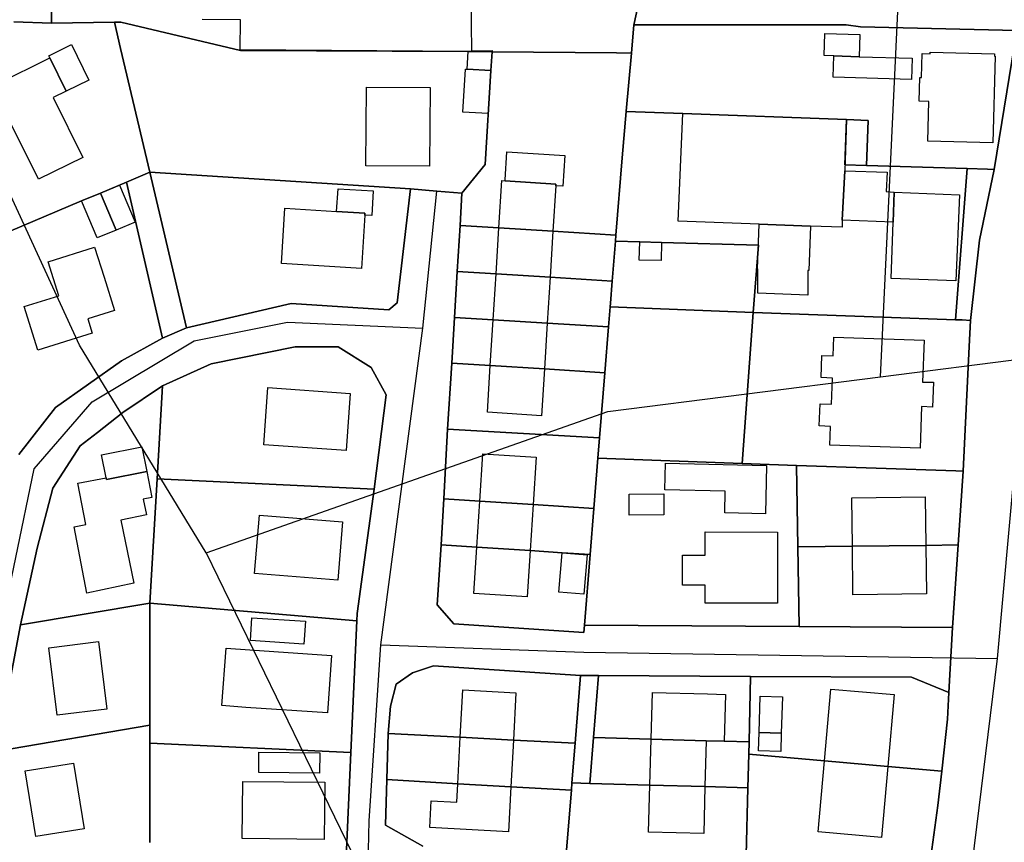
# Model space of a CAD drawing. Extents: x 577960 to 582939, y 6017202 to 6023066.
# Tile 114 of 217: x 579421 to 579558, y 6021625 to 6021740. Entities that reach past the tile are written whole.
import ezdxf

# ---------------------------------------------------------------- set-up
doc = ezdxf.new("R2010")
doc.units = 0
doc.header["$MEASUREMENT"] = 0
doc.linetypes.add('D', pattern=[0])
for name, color, linetype in [('LI__FLUR', 7, 'D'), ('LI__GEB', 7, 'Continuous'), ('LI__STRASSE', 7, 'Continuous')]:
    doc.layers.add(name, color=color, linetype=linetype)

msp = doc.modelspace()

# ---------------------------------------------------------------- linework, layer by layer
at = {"layer": 'LI__FLUR', "color": 8, "linetype": 'D', "true_color": 0x808080}
for p, q in [((579505.997, 6021739.027), (579509.669, 6021756.142)), ((579509.669, 6021756.142), (579505.997, 6021739.027)), ((579425.182, 6021750.298), (579424.922, 6021739.102)), ((579424.922, 6021739.102), (579425.182, 6021750.298)), ((579424.922, 6021739.102), (579419.704, 6021739.252)), ((579419.704, 6021739.252), (579424.922, 6021739.102)), ((579424.922, 6021739.102), (579433.699, 6021739.232)), ((579433.699, 6021739.232), (579424.922, 6021739.102)), ((579434.558, 6021735.573), (579433.699, 6021739.232)), ((579433.699, 6021739.232), (579434.578, 6021739.232)), ((579433.699, 6021739.232), (579434.558, 6021735.573)), ((579434.578, 6021739.232), (579433.699, 6021739.232)), ((579434.578, 6021739.232), (579451.243, 6021735.302)), ((579451.243, 6021735.302), (579434.578, 6021739.232)), ((579505.981, 6021738.873), (579505.625, 6021734.907)), ((579505.625, 6021734.907), (579505.981, 6021738.873)), ((579505.981, 6021738.873), (579505.997, 6021739.027)), ((579505.997, 6021739.027), (579505.981, 6021738.873)), ((579535.495, 6021738.862), (579505.981, 6021738.873)), ((579505.981, 6021738.873), (579535.495, 6021738.862)), ((579537.497, 6021738.565), (579535.495, 6021738.862)), ((579535.495, 6021738.862), (579537.497, 6021738.565)), ((579559.244, 6021738.063), (579537.497, 6021738.565)), ((579537.497, 6021738.565), (579559.244, 6021738.063)), ((579556.117, 6021718.744), (579559.244, 6021738.063)), ((579559.244, 6021738.063), (579556.117, 6021718.744)), ((579438.626, 6021718.36), (579434.558, 6021735.573)), ((579434.558, 6021735.573), (579438.626, 6021718.36)), ((579451.243, 6021735.302), (579482.924, 6021735.133)), ((579482.924, 6021735.133), (579451.243, 6021735.302)), ((579482.924, 6021735.133), (579483.375, 6021735.134)), ((579483.375, 6021735.134), (579482.924, 6021735.133)), ((579483.375, 6021735.134), (579486.233, 6021735.084)), ((579486.233, 6021735.084), (579483.375, 6021735.134)), ((579486.233, 6021735.084), (579486.074, 6021732.524)), ((579486.074, 6021732.524), (579486.233, 6021735.084)), ((579503.573, 6021734.976), (579486.233, 6021735.084)), ((579486.233, 6021735.084), (579503.573, 6021734.976)), ((579505.625, 6021734.907), (579503.573, 6021734.976)), ((579503.573, 6021734.976), (579505.625, 6021734.907)), ((579505.625, 6021734.907), (579504.894, 6021726.86)), ((579504.894, 6021726.86), (579505.625, 6021734.907)), ((579486.074, 6021732.524), (579485.298, 6021719.428)), ((579485.298, 6021719.428), (579486.074, 6021732.524)), ((579504.889, 6021726.8), (579504.341, 6021720.377)), ((579504.341, 6021720.377), (579504.889, 6021726.8)), ((579504.894, 6021726.86), (579504.889, 6021726.8)), ((579504.889, 6021726.8), (579504.894, 6021726.86)), ((579504.889, 6021726.8), (579512.765, 6021726.512)), ((579512.765, 6021726.512), (579504.889, 6021726.8)), ((579512.765, 6021726.512), (579535.558, 6021725.679)), ((579535.558, 6021725.679), (579512.765, 6021726.512)), ((579535.339, 6021719.37), (579535.558, 6021725.679)), ((579535.558, 6021725.679), (579535.339, 6021719.37)), ((579535.558, 6021725.679), (579538.554, 6021725.57)), ((579538.554, 6021725.57), (579535.558, 6021725.679)), ((579538.554, 6021725.57), (579538.322, 6021719.282)), ((579538.322, 6021719.282), (579538.554, 6021725.57)), ((579504.341, 6021720.377), (579503.481, 6021709.611)), ((579503.481, 6021709.611), (579504.341, 6021720.377)), ((579485.298, 6021719.428), (579482.049, 6021715.46)), ((579482.049, 6021715.46), (579485.298, 6021719.428)), ((579538.322, 6021719.282), (579535.339, 6021719.37)), ((579535.339, 6021719.37), (579538.322, 6021719.282)), ((579538.322, 6021719.282), (579552.37, 6021718.869)), ((579552.37, 6021718.869), (579538.322, 6021719.282)), ((579436.99, 6021717.668), (579435.387, 6021716.991)), ((579435.387, 6021716.991), (579436.99, 6021717.668)), ((579438.626, 6021718.36), (579436.99, 6021717.668)), ((579436.99, 6021717.668), (579438.626, 6021718.36)), ((579443.724, 6021696.688), (579438.626, 6021718.36)), ((579438.626, 6021718.36), (579474.872, 6021716.02)), ((579474.872, 6021716.02), (579438.626, 6021718.36)), ((579438.626, 6021718.36), (579443.724, 6021696.688)), ((579552.37, 6021718.869), (579550.722, 6021697.794)), ((579550.722, 6021697.794), (579552.37, 6021718.869)), ((579552.37, 6021718.869), (579555.166, 6021718.787)), ((579555.166, 6021718.787), (579552.37, 6021718.869)), ((579556.117, 6021718.744), (579554.081, 6021708.91)), ((579554.081, 6021708.91), (579556.117, 6021718.744)), ((579555.166, 6021718.787), (579556.117, 6021718.744)), ((579556.117, 6021718.744), (579555.166, 6021718.787)), ((579431.759, 6021715.461), (579435.387, 6021716.991)), ((579435.387, 6021716.991), (579431.759, 6021715.461)), ((579435.387, 6021716.991), (579440.405, 6021695.279)), ((579440.405, 6021695.279), (579435.387, 6021716.991)), ((579429.13, 6021714.352), (579431.759, 6021715.461)), ((579431.759, 6021715.461), (579429.13, 6021714.352)), ((579474.872, 6021716.02), (579473.032, 6021700.166)), ((579473.032, 6021700.166), (579474.872, 6021716.02)), ((579478.558, 6021715.732), (579474.872, 6021716.02)), ((579474.872, 6021716.02), (579478.558, 6021715.732)), ((579482.049, 6021715.46), (579478.558, 6021715.732)), ((579478.558, 6021715.732), (579482.049, 6021715.46)), ((579481.779, 6021710.951), (579482.049, 6021715.46)), ((579482.049, 6021715.46), (579481.779, 6021710.951)), ((579411.667, 6021706.995), (579429.13, 6021714.352)), ((579429.13, 6021714.352), (579411.667, 6021706.995)), ((579481.399, 6021704.564), (579481.779, 6021710.951)), ((579481.779, 6021710.951), (579481.399, 6021704.564)), ((579481.779, 6021710.951), (579487.197, 6021710.621)), ((579487.197, 6021710.621), (579481.779, 6021710.951)), ((579487.197, 6021710.621), (579494.714, 6021710.151)), ((579494.714, 6021710.151), (579487.197, 6021710.621)), ((579494.714, 6021710.151), (579503.481, 6021709.611)), ((579503.481, 6021709.611), (579494.714, 6021710.151)), ((579503.481, 6021709.611), (579503.411, 6021708.782)), ((579503.411, 6021708.782), (579503.481, 6021709.611)), ((579503.411, 6021708.782), (579502.961, 6021703.214)), ((579502.961, 6021703.214), (579503.411, 6021708.782)), ((579503.411, 6021708.782), (579506.779, 6021708.682)), ((579506.779, 6021708.682), (579503.411, 6021708.782)), ((579506.779, 6021708.682), (579509.828, 6021708.591)), ((579509.828, 6021708.591), (579506.779, 6021708.682)), ((579509.828, 6021708.591), (579523.293, 6021708.201)), ((579523.293, 6021708.201), (579509.828, 6021708.591)), ((579523.293, 6021708.201), (579522.563, 6021698.855)), ((579522.563, 6021698.855), (579523.293, 6021708.201)), ((579554.081, 6021708.91), (579552.791, 6021697.714)), ((579552.791, 6021697.714), (579554.081, 6021708.91)), ((579481.019, 6021698.147), (579481.399, 6021704.564)), ((579481.399, 6021704.564), (579481.019, 6021698.147)), ((579486.797, 6021704.224), (579481.399, 6021704.564)), ((579481.399, 6021704.564), (579486.797, 6021704.224)), ((579494.314, 6021703.754), (579486.797, 6021704.224)), ((579486.797, 6021704.224), (579494.314, 6021703.754)), ((579502.961, 6021703.214), (579494.314, 6021703.754)), ((579494.314, 6021703.754), (579502.961, 6021703.214)), ((579502.711, 6021700.135), (579502.961, 6021703.214)), ((579502.961, 6021703.214), (579502.711, 6021700.135)), ((579458.308, 6021700.087), (579443.724, 6021696.688)), ((579443.724, 6021696.688), (579458.308, 6021700.087)), ((579471.893, 6021699.217), (579458.308, 6021700.087)), ((579458.308, 6021700.087), (579471.893, 6021699.217)), ((579473.032, 6021700.166), (579471.893, 6021699.217)), ((579471.893, 6021699.217), (579473.032, 6021700.166)), ((579502.671, 6021699.605), (579502.711, 6021700.135)), ((579502.711, 6021700.135), (579502.671, 6021699.605)), ((579502.451, 6021696.826), (579502.671, 6021699.605)), ((579502.671, 6021699.605), (579502.451, 6021696.826)), ((579522.563, 6021698.855), (579502.671, 6021699.605)), ((579502.671, 6021699.605), (579522.563, 6021698.855)), ((579522.563, 6021698.855), (579521.023, 6021677.853)), ((579521.023, 6021677.853), (579522.563, 6021698.855)), ((579540.546, 6021698.175), (579522.563, 6021698.855)), ((579522.563, 6021698.855), (579540.546, 6021698.175)), ((579480.639, 6021691.779), (579481.019, 6021698.147)), ((579481.019, 6021698.147), (579480.639, 6021691.779)), ((579481.019, 6021698.147), (579486.387, 6021697.817)), ((579486.387, 6021697.817), (579481.019, 6021698.147)), ((579486.387, 6021697.817), (579493.904, 6021697.357)), ((579493.904, 6021697.357), (579486.387, 6021697.817)), ((579493.904, 6021697.357), (579502.451, 6021696.826)), ((579502.451, 6021696.826), (579493.904, 6021697.357)), ((579550.722, 6021697.794), (579540.546, 6021698.175)), ((579540.546, 6021698.175), (579550.722, 6021697.794)), ((579551.652, 6021697.824), (579550.722, 6021697.794)), ((579550.722, 6021697.794), (579551.652, 6021697.824)), ((579552.791, 6021697.714), (579551.652, 6021697.824)), ((579551.652, 6021697.824), (579552.791, 6021697.714)), ((579552.621, 6021694.116), (579552.791, 6021697.714)), ((579552.791, 6021697.714), (579552.621, 6021694.116)), ((579443.724, 6021696.688), (579440.405, 6021695.279)), ((579440.405, 6021695.279), (579443.724, 6021696.688)), ((579502.451, 6021696.826), (579501.931, 6021690.459)), ((579501.931, 6021690.459), (579502.451, 6021696.826)), ((579440.405, 6021695.279), (579434.667, 6021692.121)), ((579434.667, 6021692.121), (579440.405, 6021695.279)), ((579447.142, 6021691.68), (579458.858, 6021694.059)), ((579458.858, 6021694.059), (579447.142, 6021691.68)), ((579458.858, 6021694.059), (579464.846, 6021694.079)), ((579464.846, 6021694.079), (579458.858, 6021694.059)), ((579464.846, 6021694.079), (579469.404, 6021691.2)), ((579469.404, 6021691.2), (579464.846, 6021694.079)), ((579551.781, 6021676.753), (579552.621, 6021694.116)), ((579552.621, 6021694.116), (579551.781, 6021676.753)), ((579434.667, 6021692.121), (579425.501, 6021685.603)), ((579425.501, 6021685.603), (579434.667, 6021692.121)), ((579440.385, 6021688.622), (579447.142, 6021691.68)), ((579447.142, 6021691.68), (579440.385, 6021688.622)), ((579480.051, 6021682.613), (579480.639, 6021691.779)), ((579480.639, 6021691.779), (579480.051, 6021682.613)), ((579485.997, 6021691.449), (579480.639, 6021691.779)), ((579480.639, 6021691.779), (579485.997, 6021691.449)), ((579469.404, 6021691.2), (579471.513, 6021687.391)), ((579471.513, 6021687.391), (579469.404, 6021691.2)), ((579493.514, 6021690.979), (579485.997, 6021691.449)), ((579485.997, 6021691.449), (579493.514, 6021690.979)), ((579501.931, 6021690.459), (579493.514, 6021690.979)), ((579493.514, 6021690.979), (579501.931, 6021690.459)), ((579501.931, 6021690.459), (579501.201, 6021681.413)), ((579501.201, 6021681.413), (579501.931, 6021690.459)), ((579434.847, 6021684.903), (579440.385, 6021688.622)), ((579440.385, 6021688.622), (579434.847, 6021684.903)), ((579440.385, 6021688.622), (579439.625, 6021675.707)), ((579439.625, 6021675.707), (579440.385, 6021688.622)), ((579471.513, 6021687.391), (579469.813, 6021674.237)), ((579469.813, 6021674.237), (579471.513, 6021687.391)), ((579425.501, 6021685.603), (579420.393, 6021679.076)), ((579420.393, 6021679.076), (579425.501, 6021685.603)), ((579431.318, 6021682.135), (579434.847, 6021684.903)), ((579434.847, 6021684.903), (579431.318, 6021682.135)), ((579428.939, 6021680.266), (579431.318, 6021682.135)), ((579431.318, 6021682.135), (579428.939, 6021680.266)), ((579479.519, 6021672.907), (579480.051, 6021682.613)), ((579480.051, 6021682.613), (579479.519, 6021672.907)), ((579501.201, 6021681.413), (579480.051, 6021682.613)), ((579480.051, 6021682.613), (579501.201, 6021681.413)), ((579501.201, 6021681.413), (579500.971, 6021678.564)), ((579500.971, 6021678.564), (579501.201, 6021681.413)), ((579425.101, 6021674.378), (579428.939, 6021680.266)), ((579428.939, 6021680.266), (579425.101, 6021674.378)), ((579500.411, 6021671.587), (579500.971, 6021678.564)), ((579500.971, 6021678.564), (579500.411, 6021671.587)), ((579500.971, 6021678.564), (579521.023, 6021677.853)), ((579521.023, 6021677.853), (579500.971, 6021678.564)), ((579521.023, 6021677.853), (579528.62, 6021677.573)), ((579528.62, 6021677.573), (579521.023, 6021677.853)), ((579528.78, 6021666.228), (579528.62, 6021677.573)), ((579528.62, 6021677.573), (579550.782, 6021676.793)), ((579528.62, 6021677.573), (579528.78, 6021666.228)), ((579550.782, 6021676.793), (579528.62, 6021677.573)), ((579550.782, 6021676.793), (579551.781, 6021676.753)), ((579551.781, 6021676.753), (579550.782, 6021676.793)), ((579551.781, 6021676.753), (579551.091, 6021666.497)), ((579551.091, 6021666.497), (579551.781, 6021676.753)), ((579438.615, 6021658.414), (579439.625, 6021675.707)), ((579439.625, 6021675.707), (579438.615, 6021658.414)), ((579439.625, 6021675.707), (579469.813, 6021674.237)), ((579469.813, 6021674.237), (579439.625, 6021675.707)), ((579422.961, 6021666.061), (579425.101, 6021674.378)), ((579425.101, 6021674.378), (579422.961, 6021666.061)), ((579469.813, 6021674.237), (579467.464, 6021656.964)), ((579467.464, 6021656.964), (579469.813, 6021674.237)), ((579479.139, 6021666.509), (579479.519, 6021672.907)), ((579479.519, 6021672.907), (579479.139, 6021666.509)), ((579484.527, 6021672.587), (579479.519, 6021672.907)), ((579479.519, 6021672.907), (579484.527, 6021672.587)), ((579491.955, 6021672.117), (579484.527, 6021672.587)), ((579484.527, 6021672.587), (579491.955, 6021672.117)), ((579500.411, 6021671.587), (579491.955, 6021672.117)), ((579491.955, 6021672.117), (579500.411, 6021671.587)), ((579499.891, 6021665.169), (579500.411, 6021671.587)), ((579500.411, 6021671.587), (579499.891, 6021665.169)), ((579420.632, 6021655.406), (579422.961, 6021666.061)), ((579422.961, 6021666.061), (579420.632, 6021655.406)), ((579478.594, 6021658.15), (579479.139, 6021666.509)), ((579479.139, 6021666.509), (579478.594, 6021658.15)), ((579479.139, 6021666.509), (579484.118, 6021666.189)), ((579484.118, 6021666.189), (579479.139, 6021666.509)), ((579484.118, 6021666.189), (579491.555, 6021665.709)), ((579491.555, 6021665.709), (579484.118, 6021666.189)), ((579491.555, 6021665.709), (579496.003, 6021665.419)), ((579496.003, 6021665.419), (579491.555, 6021665.709)), ((579536.377, 6021666.318), (579528.78, 6021666.228)), ((579528.78, 6021666.228), (579536.377, 6021666.318)), ((579528.78, 6021666.228), (579528.952, 6021655.156)), ((579528.952, 6021655.156), (579528.78, 6021666.228)), ((579546.583, 6021666.437), (579536.377, 6021666.318)), ((579536.377, 6021666.318), (579546.583, 6021666.437)), ((579551.091, 6021666.497), (579546.583, 6021666.437)), ((579546.583, 6021666.437), (579551.091, 6021666.497)), ((579550.322, 6021655.032), (579551.091, 6021666.497)), ((579551.091, 6021666.497), (579550.322, 6021655.032)), ((579496.003, 6021665.419), (579499.891, 6021665.169)), ((579499.891, 6021665.169), (579496.003, 6021665.419)), ((579499.891, 6021665.169), (579499.111, 6021655.328)), ((579499.111, 6021655.328), (579499.891, 6021665.169)), ((579438.615, 6021658.414), (579420.632, 6021655.406)), ((579420.632, 6021655.406), (579438.615, 6021658.414)), ((579467.424, 6021655.964), (579438.615, 6021658.414)), ((579438.615, 6021641.441), (579438.615, 6021658.414)), ((579438.615, 6021658.414), (579467.424, 6021655.964)), ((579438.615, 6021658.414), (579438.615, 6021641.441)), ((579480.92, 6021655.508), (579478.594, 6021658.15)), ((579478.594, 6021658.15), (579480.92, 6021655.508)), ((579467.424, 6021655.964), (579466.594, 6021637.631)), ((579466.594, 6021637.631), (579467.424, 6021655.964)), ((579467.464, 6021656.964), (579467.424, 6021655.964)), ((579467.424, 6021655.964), (579467.464, 6021656.964)), ((579417.293, 6021637.803), (579420.632, 6021655.406)), ((579420.632, 6021655.406), (579417.293, 6021637.803)), ((579499.031, 6021654.331), (579480.92, 6021655.508)), ((579480.92, 6021655.508), (579499.031, 6021654.331)), ((579499.111, 6021655.328), (579499.031, 6021654.331)), ((579499.031, 6021654.331), (579499.111, 6021655.328)), ((579528.952, 6021655.156), (579499.111, 6021655.328)), ((579499.111, 6021655.328), (579528.952, 6021655.156)), ((579550.322, 6021655.032), (579528.952, 6021655.156)), ((579528.952, 6021655.156), (579550.322, 6021655.032)), ((579549.802, 6021645.985), (579550.322, 6021655.032)), ((579550.322, 6021655.032), (579549.802, 6021645.985)), ((579475.17, 6021648.732), (579478.088, 6021649.66)), ((579478.088, 6021649.66), (579475.17, 6021648.732)), ((579478.088, 6021649.66), (579498.551, 6021648.331)), ((579498.551, 6021648.331), (579478.088, 6021649.66)), ((579472.912, 6021647.147), (579475.17, 6021648.732)), ((579475.17, 6021648.732), (579472.912, 6021647.147)), ((579497.782, 6021638.91), (579498.551, 6021648.331)), ((579498.551, 6021648.331), (579497.782, 6021638.91)), ((579498.551, 6021648.331), (579501.058, 6021648.318)), ((579501.058, 6021648.318), (579498.551, 6021648.331)), ((579500.361, 6021639.709), (579501.058, 6021648.318)), ((579501.058, 6021648.318), (579500.361, 6021639.709)), ((579501.058, 6021648.318), (579522.217, 6021648.21)), ((579522.217, 6021648.21), (579501.058, 6021648.318)), ((579522.002, 6021639.099), (579522.217, 6021648.21)), ((579522.217, 6021648.21), (579522.002, 6021639.099)), ((579522.217, 6021648.21), (579544.594, 6021648.095)), ((579544.594, 6021648.095), (579522.217, 6021648.21)), ((579544.594, 6021648.095), (579549.802, 6021645.985)), ((579549.802, 6021645.985), (579544.594, 6021648.095)), ((579472.112, 6021644.089), (579472.912, 6021647.147)), ((579472.912, 6021647.147), (579472.112, 6021644.089)), ((579549.802, 6021645.985), (579549.592, 6021642.277)), ((579549.592, 6021642.277), (579549.802, 6021645.985)), ((579471.792, 6021640.28), (579472.112, 6021644.089)), ((579472.112, 6021644.089), (579471.792, 6021640.28)), ((579549.592, 6021642.277), (579548.802, 6021635.02)), ((579548.802, 6021635.02), (579549.592, 6021642.277)), ((579417.293, 6021637.803), (579438.615, 6021641.441)), ((579438.615, 6021641.441), (579417.293, 6021637.803)), ((579438.615, 6021641.441), (579438.605, 6021638.942)), ((579438.605, 6021638.942), (579438.615, 6021641.441)), ((579471.602, 6021633.853), (579471.792, 6021640.28)), ((579471.792, 6021640.28), (579471.602, 6021633.853)), ((579471.792, 6021640.28), (579481.808, 6021639.75)), ((579481.808, 6021639.75), (579471.792, 6021640.28)), ((579481.808, 6021639.75), (579489.205, 6021639.36)), ((579489.205, 6021639.36), (579481.808, 6021639.75)), ((579500.361, 6021639.709), (579499.841, 6021633.322)), ((579499.841, 6021633.322), (579500.361, 6021639.709)), ((579508.368, 6021639.479), (579500.361, 6021639.709)), ((579500.361, 6021639.709), (579508.368, 6021639.479)), ((579516.035, 6021639.269), (579508.368, 6021639.479)), ((579508.368, 6021639.479), (579516.035, 6021639.269)), ((579438.604, 6021625.127), (579438.605, 6021638.942)), ((579438.605, 6021638.942), (579438.604, 6021625.127)), ((579438.605, 6021638.942), (579466.594, 6021637.631)), ((579466.594, 6021637.631), (579438.605, 6021638.942)), ((579489.205, 6021639.36), (579497.782, 6021638.91)), ((579497.782, 6021638.91), (579489.205, 6021639.36)), ((579497.782, 6021638.91), (579497.332, 6021633.392)), ((579497.332, 6021633.392), (579497.782, 6021638.91)), ((579518.544, 6021639.199), (579516.035, 6021639.269)), ((579516.035, 6021639.269), (579518.544, 6021639.199)), ((579522.002, 6021639.099), (579518.544, 6021639.199)), ((579518.544, 6021639.199), (579522.002, 6021639.099)), ((579521.952, 6021637.39), (579522.002, 6021639.099)), ((579522.002, 6021639.099), (579521.952, 6021637.39)), ((579466.594, 6021637.631), (579465.814, 6021620.248)), ((579465.814, 6021620.248), (579466.594, 6021637.631)), ((579521.842, 6021632.712), (579521.952, 6021637.39)), ((579521.952, 6021637.39), (579521.842, 6021632.712)), ((579521.952, 6021637.39), (579532.488, 6021636.46)), ((579532.488, 6021636.46), (579521.952, 6021637.39)), ((579532.488, 6021636.46), (579541.315, 6021635.68)), ((579541.315, 6021635.68), (579532.488, 6021636.46)), ((579541.315, 6021635.68), (579548.802, 6021635.02)), ((579548.802, 6021635.02), (579541.315, 6021635.68)), ((579548.802, 6021635.02), (579548.282, 6021630.252)), ((579548.282, 6021630.252), (579548.802, 6021635.02)), ((579471.422, 6021627.515), (579471.602, 6021633.853)), ((579471.602, 6021633.853), (579471.422, 6021627.515)), ((579481.473, 6021633.288), (579471.602, 6021633.853)), ((579471.602, 6021633.853), (579481.473, 6021633.288)), ((579488.852, 6021632.865), (579481.473, 6021633.288)), ((579481.473, 6021633.288), (579488.852, 6021632.865)), ((579497.273, 6021632.383), (579488.852, 6021632.865)), ((579488.852, 6021632.865), (579497.273, 6021632.383)), ((579497.332, 6021633.392), (579497.273, 6021632.383)), ((579497.273, 6021632.383), (579497.332, 6021633.392)), ((579497.332, 6021633.392), (579499.841, 6021633.322)), ((579499.841, 6021633.322), (579497.332, 6021633.392)), ((579499.841, 6021633.322), (579508.198, 6021633.092)), ((579508.198, 6021633.092), (579499.841, 6021633.322)), ((579508.198, 6021633.092), (579515.865, 6021632.882)), ((579515.865, 6021632.882), (579508.198, 6021633.092)), ((579515.865, 6021632.882), (579521.842, 6021632.712)), ((579521.842, 6021632.712), (579515.865, 6021632.882)), ((579521.612, 6021623.335), (579521.842, 6021632.712)), ((579521.842, 6021632.712), (579521.612, 6021623.335)), ((579497.273, 6021632.383), (579496.542, 6021623.546)), ((579496.542, 6021623.546), (579497.273, 6021632.383)), ((579548.282, 6021630.252), (579547.272, 6021623.115)), ((579547.272, 6021623.115), (579548.282, 6021630.252)), ((579476.595, 6021624.588), (579471.422, 6021627.515)), ((579471.422, 6021627.515), (579476.595, 6021624.588))]:
    msp.add_line(p, q, dxfattribs=at)
at = {"layer": 'LI__GEB', "color": 5, "linetype": 'D', "true_color": 0x0000ff}
for p, q in [((579483.259, 6021744.848), (579483.377, 6021735.254)), ((579451.242, 6021739.561), (579445.924, 6021739.581)), ((579451.193, 6021735.362), (579451.242, 6021739.561)), ((579532.43, 6021734.57), (579532.52, 6021737.669)), ((579532.52, 6021737.669), (579537.398, 6021737.529)), ((579537.398, 6021737.529), (579537.308, 6021734.42)), ((579424.562, 6021734.554), (579427.701, 6021736.103)), ((579427.701, 6021736.103), (579430.12, 6021731.175)), ((579482.924, 6021735.133), (579451.193, 6021735.362)), ((579414.246, 6021729.106), (579424.702, 6021734.264)), ((579424.702, 6021734.264), (579424.562, 6021734.554)), ((579424.702, 6021734.264), (579426.981, 6021729.636)), ((579426.981, 6021729.636), (579424.702, 6021734.264)), ((579482.757, 6021732.695), (579482.924, 6021735.133)), ((579483.375, 6021735.134), (579482.924, 6021735.133)), ((579482.924, 6021735.133), (579483.375, 6021735.134)), ((579483.377, 6021735.254), (579483.375, 6021735.134)), ((579483.375, 6021735.134), (579483.377, 6021735.254)), ((579483.377, 6021735.254), (579486.244, 6021735.274)), ((579486.233, 6021735.084), (579486.074, 6021732.524)), ((579486.237, 6021735.154), (579486.233, 6021735.084)), ((579486.244, 6021735.274), (579486.237, 6021735.154)), ((579533.789, 6021734.53), (579532.43, 6021734.57)), ((579533.699, 6021731.581), (579533.789, 6021734.53)), ((579533.789, 6021734.53), (579537.308, 6021734.42)), ((579537.308, 6021734.42), (579533.789, 6021734.53)), ((579537.308, 6021734.42), (579544.675, 6021734.2)), ((579544.675, 6021734.2), (579544.585, 6021731.261)), ((579545.994, 6021731.541), (579546.074, 6021734.86)), ((579546.074, 6021734.86), (579547.194, 6021734.83)), ((579547.194, 6021734.83), (579547.204, 6021735.07)), ((579547.204, 6021735.07), (579556.141, 6021734.839)), ((579556.25, 6021734.49), (579555.94, 6021722.454)), ((579556.141, 6021734.839), (579556.131, 6021734.49)), ((579556.131, 6021734.49), (579556.25, 6021734.49)), ((579482.184, 6021726.715), (579482.536, 6021732.706)), ((579482.536, 6021732.706), (579482.757, 6021732.695)), ((579482.757, 6021732.695), (579486.074, 6021732.524)), ((579486.074, 6021732.524), (579482.757, 6021732.695)), ((579486.074, 6021732.524), (579485.702, 6021726.527)), ((579544.585, 6021731.261), (579533.699, 6021731.581)), ((579545.675, 6021728.242), (579545.755, 6021731.551)), ((579545.755, 6021731.551), (579545.994, 6021731.541)), ((579430.12, 6021731.175), (579426.981, 6021729.636)), ((579468.669, 6021719.264), (579468.75, 6021730.184)), ((579468.75, 6021730.184), (579477.642, 6021730.127)), ((579477.642, 6021730.127), (579477.545, 6021719.199)), ((579426.981, 6021729.636), (579425.182, 6021728.756)), ((579425.182, 6021728.756), (579429.28, 6021720.409)), ((579547.014, 6021728.212), (579545.675, 6021728.242)), ((579546.874, 6021722.685), (579547.014, 6021728.212)), ((579485.702, 6021726.527), (579482.184, 6021726.715)), ((579512.117, 6021711.55), (579512.765, 6021726.512)), ((579512.765, 6021726.512), (579535.558, 6021725.679)), ((579423.112, 6021717.381), (579419.064, 6021725.598)), ((579535.558, 6021725.679), (579535.311, 6021718.558)), ((579555.94, 6021722.454), (579546.874, 6021722.685)), ((579429.28, 6021720.409), (579423.112, 6021717.381)), ((579488.077, 6021717.289), (579488.317, 6021721.187)), ((579488.317, 6021721.187), (579496.354, 6021720.697)), ((579496.354, 6021720.697), (579496.094, 6021716.419)), ((579477.545, 6021719.199), (579468.669, 6021719.264)), ((579534.968, 6021711.669), (579535.311, 6021718.558)), ((579535.311, 6021718.558), (579534.968, 6021711.669)), ((579535.311, 6021718.558), (579541.206, 6021718.367)), ((579541.206, 6021718.367), (579541.096, 6021715.648)), ((579431.769, 6021715.441), (579434.418, 6021716.561)), ((579434.418, 6021716.561), (579436.597, 6021711.403)), ((579487.197, 6021710.621), (579487.617, 6021717.189)), ((579487.617, 6021717.189), (579488.067, 6021717.159)), ((579488.067, 6021717.159), (579488.077, 6021717.289)), ((579495.124, 6021716.709), (579488.067, 6021717.159)), ((579488.067, 6021717.159), (579495.124, 6021716.709)), ((579495.114, 6021716.479), (579494.714, 6021710.151)), ((579495.114, 6021716.479), (579495.124, 6021716.709)), ((579495.124, 6021716.709), (579495.114, 6021716.479)), ((579496.094, 6021716.419), (579495.114, 6021716.479)), ((579429.13, 6021714.352), (579431.759, 6021715.461)), ((579431.759, 6021715.461), (579431.769, 6021715.441)), ((579433.928, 6021710.313), (579431.769, 6021715.441)), ((579431.769, 6021715.441), (579433.928, 6021710.313)), ((579464.616, 6021712.881), (579464.816, 6021716.04)), ((579464.816, 6021716.04), (579469.704, 6021715.74)), ((579469.704, 6021715.74), (579469.494, 6021712.341)), ((579541.096, 6021715.648), (579542.196, 6021715.598)), ((579542.046, 6021711.419), (579542.196, 6021715.598)), ((579542.196, 6021715.598), (579542.046, 6021711.419)), ((579542.196, 6021715.598), (579551.262, 6021715.227)), ((579551.262, 6021715.227), (579550.762, 6021703.262)), ((579431.299, 6021709.204), (579429.13, 6021714.352)), ((579456.939, 6021705.634), (579457.419, 6021713.331)), ((579457.419, 6021713.331), (579464.616, 6021712.881)), ((579464.616, 6021712.881), (579468.534, 6021712.641)), ((579468.534, 6021712.641), (579464.616, 6021712.881)), ((579468.524, 6021712.401), (579468.064, 6021704.944)), ((579468.534, 6021712.641), (579468.524, 6021712.401)), ((579468.524, 6021712.401), (579468.534, 6021712.641)), ((579469.494, 6021712.341), (579468.524, 6021712.401)), ((579436.597, 6021711.403), (579433.938, 6021710.283)), ((579523.403, 6021711.11), (579512.117, 6021711.55)), ((579523.163, 6021704.933), (579523.403, 6021711.11)), ((579530.54, 6021710.86), (579523.403, 6021711.11)), ((579523.403, 6021711.11), (579530.54, 6021710.86)), ((579530.54, 6021710.86), (579530.3, 6021704.692)), ((579534.948, 6021710.69), (579530.54, 6021710.86)), ((579534.968, 6021711.669), (579534.948, 6021710.69)), ((579542.046, 6021711.419), (579534.968, 6021711.669)), ((579541.766, 6021703.582), (579542.046, 6021711.419)), ((579433.928, 6021710.313), (579431.299, 6021709.204)), ((579433.938, 6021710.283), (579433.928, 6021710.313)), ((579486.797, 6021704.224), (579487.197, 6021710.621)), ((579487.197, 6021710.621), (579494.714, 6021710.151)), ((579494.714, 6021710.151), (579487.197, 6021710.621)), ((579494.714, 6021710.151), (579494.314, 6021703.754)), ((579424.482, 6021705.905), (579430.939, 6021707.934)), ((579430.939, 6021707.934), (579432.258, 6021703.766)), ((579506.709, 6021706.133), (579506.779, 6021708.682)), ((579506.779, 6021708.682), (579509.828, 6021708.591)), ((579509.828, 6021708.591), (579509.758, 6021706.053)), ((579425.971, 6021701.177), (579424.482, 6021705.905)), ((579468.064, 6021704.944), (579456.939, 6021705.634)), ((579509.758, 6021706.053), (579506.709, 6021706.133)), ((579486.387, 6021697.817), (579486.797, 6021704.224)), ((579494.314, 6021703.754), (579486.797, 6021704.224)), ((579486.797, 6021704.224), (579494.314, 6021703.754)), ((579523.203, 6021704.933), (579523.163, 6021704.933)), ((579523.203, 6021701.534), (579523.203, 6021704.933)), ((579530.3, 6021704.692), (579530.19, 6021704.692)), ((579530.19, 6021704.692), (579530.19, 6021701.264)), ((579432.258, 6021703.766), (579433.718, 6021699.128)), ((579494.314, 6021703.754), (579493.904, 6021697.357)), ((579550.762, 6021703.262), (579541.766, 6021703.582)), ((579421.133, 6021699.658), (579425.971, 6021701.177)), ((579530.19, 6021701.264), (579523.203, 6021701.534)), ((579423.042, 6021693.6), (579421.133, 6021699.658)), ((579433.718, 6021699.128), (579429.979, 6021697.948)), ((579429.979, 6021697.948), (579430.609, 6021695.979)), ((579485.997, 6021691.449), (579486.387, 6021697.817)), ((579486.387, 6021697.817), (579493.904, 6021697.357)), ((579493.904, 6021697.357), (579486.387, 6021697.817)), ((579493.904, 6021697.357), (579493.514, 6021690.979)), ((579430.609, 6021695.979), (579423.042, 6021693.6)), ((579533.709, 6021692.787), (579533.809, 6021695.396)), ((579533.809, 6021695.396), (579546.354, 6021694.986)), ((579546.354, 6021694.986), (579546.134, 6021689.158)), ((579532.019, 6021689.778), (579532.129, 6021692.857)), ((579532.129, 6021692.857), (579533.709, 6021692.787)), ((579485.587, 6021684.952), (579485.997, 6021691.449)), ((579493.514, 6021690.979), (579485.997, 6021691.449)), ((579485.997, 6021691.449), (579493.514, 6021690.979)), ((579493.514, 6021690.979), (579493.104, 6021684.482)), ((579533.599, 6021689.708), (579532.019, 6021689.778)), ((579533.459, 6021686.09), (579533.599, 6021689.708)), ((579546.134, 6021689.158), (579547.653, 6021689.128)), ((579547.653, 6021689.128), (579547.533, 6021685.689)), ((579454.499, 6021680.435), (579455.059, 6021688.381)), ((579455.059, 6021688.381), (579466.485, 6021687.571)), ((579466.485, 6021687.571), (579465.925, 6021679.625)), ((579531.769, 6021683.051), (579531.879, 6021686.14)), ((579531.879, 6021686.14), (579533.459, 6021686.09)), ((579493.104, 6021684.482), (579485.587, 6021684.952)), ((579546.014, 6021685.739), (579545.794, 6021679.972)), ((579547.533, 6021685.689), (579546.014, 6021685.739)), ((579533.349, 6021682.991), (579531.769, 6021683.051)), ((579533.249, 6021680.402), (579533.349, 6021682.991)), ((579431.918, 6021679.056), (579437.506, 6021680.155)), ((579437.506, 6021680.155), (579438.186, 6021676.727)), ((579465.925, 6021679.625), (579454.499, 6021680.435)), ((579545.794, 6021679.972), (579533.249, 6021680.402)), ((579432.548, 6021675.847), (579431.918, 6021679.056)), ((579484.527, 6021672.587), (579484.937, 6021679.154)), ((579484.937, 6021679.154), (579492.375, 6021678.694)), ((579492.375, 6021678.694), (579491.955, 6021672.117)), ((579510.277, 6021674.185), (579510.357, 6021677.874)), ((579510.357, 6021677.874), (579524.442, 6021677.543)), ((579438.186, 6021676.727), (579432.598, 6021675.617)), ((579432.598, 6021675.617), (579438.186, 6021676.727)), ((579438.186, 6021676.727), (579438.905, 6021673.088)), ((579524.442, 6021677.543), (579524.282, 6021670.816)), ((579428.609, 6021675.078), (579432.548, 6021675.847)), ((579429.729, 6021669.36), (579428.609, 6021675.078)), ((579432.598, 6021675.617), (579432.548, 6021675.847)), ((579432.548, 6021675.847), (579432.598, 6021675.617)), ((579518.694, 6021673.985), (579510.277, 6021674.185)), ((579518.624, 6021670.946), (579518.694, 6021673.985)), ((579438.905, 6021673.088), (579437.696, 6021672.848)), ((579437.696, 6021672.848), (579438.136, 6021670.699)), ((579484.118, 6021666.189), (579484.527, 6021672.587)), ((579484.527, 6021672.587), (579491.955, 6021672.117)), ((579491.955, 6021672.117), (579484.527, 6021672.587)), ((579505.309, 6021673.566), (579510.118, 6021673.606)), ((579505.339, 6021670.647), (579505.309, 6021673.566)), ((579510.118, 6021673.606), (579510.137, 6021670.687)), ((579536.297, 6021673.075), (579546.503, 6021673.185)), ((579536.377, 6021666.318), (579536.297, 6021673.075)), ((579546.503, 6021673.185), (579546.583, 6021666.437)), ((579491.955, 6021672.117), (579491.555, 6021665.709)), ((579524.282, 6021670.816), (579518.624, 6021670.946)), ((579438.136, 6021670.699), (579434.597, 6021669.969)), ((579434.597, 6021669.969), (579436.416, 6021661.163)), ((579453.199, 6021662.522), (579453.859, 6021670.639)), ((579453.859, 6021670.639), (579465.415, 6021669.699)), ((579465.415, 6021669.699), (579464.765, 6021661.592)), ((579510.137, 6021670.687), (579505.339, 6021670.647)), ((579428.089, 6021669.04), (579429.729, 6021669.36)), ((579429.859, 6021659.814), (579428.089, 6021669.04)), ((579515.915, 6021665.089), (579515.915, 6021668.307)), ((579515.915, 6021668.307), (579525.951, 6021668.297)), ((579525.951, 6021668.297), (579525.941, 6021658.381)), ((579483.718, 6021659.752), (579484.118, 6021666.189)), ((579484.118, 6021666.189), (579491.555, 6021665.709)), ((579491.555, 6021665.709), (579484.118, 6021666.189)), ((579491.555, 6021665.709), (579491.145, 6021659.292)), ((579546.583, 6021666.437), (579536.377, 6021666.318)), ((579536.377, 6021666.318), (579546.583, 6021666.437)), ((579536.457, 6021659.58), (579536.377, 6021666.318)), ((579546.583, 6021666.437), (579546.673, 6021659.69)), ((579495.553, 6021659.921), (579496.003, 6021665.419)), ((579496.003, 6021665.419), (579499.482, 6021665.129)), ((579499.482, 6021665.129), (579499.032, 6021659.631)), ((579512.716, 6021660.921), (579512.726, 6021665.099)), ((579512.726, 6021665.099), (579515.915, 6021665.089)), ((579464.765, 6021661.592), (579453.199, 6021662.522)), ((579436.416, 6021661.163), (579429.859, 6021659.814)), ((579515.905, 6021660.91), (579512.716, 6021660.921)), ((579515.905, 6021658.391), (579515.905, 6021660.91)), ((579491.145, 6021659.292), (579483.718, 6021659.752)), ((579499.032, 6021659.631), (579495.553, 6021659.921)), ((579546.673, 6021659.69), (579536.457, 6021659.58)), ((579525.941, 6021658.381), (579515.905, 6021658.391)), ((579452.62, 6021653.196), (579452.83, 6021656.374)), ((579452.83, 6021656.374), (579460.267, 6021655.894)), ((579460.267, 6021655.894), (579460.057, 6021652.716)), ((579460.057, 6021652.716), (579452.62, 6021653.196)), ((579424.56, 6021652.197), (579431.458, 6021653.046)), ((579425.72, 6021642.811), (579424.56, 6021652.197)), ((579431.458, 6021653.046), (579432.627, 6021643.67)), ((579448.651, 6021644.149), (579449.251, 6021652.126)), ((579449.251, 6021652.126), (579452.54, 6021651.896)), ((579452.54, 6021651.896), (579463.905, 6021651.136)), ((579463.905, 6021651.136), (579463.365, 6021643.129)), ((579481.808, 6021639.75), (579482.158, 6021646.337)), ((579482.158, 6021646.337), (579489.555, 6021645.937)), ((579532.488, 6021636.46), (579533.358, 6021646.456)), ((579533.358, 6021646.456), (579542.185, 6021645.686)), ((579489.555, 6021645.937), (579489.205, 6021639.36)), ((579508.368, 6021639.479), (579508.548, 6021645.987)), ((579508.548, 6021645.987), (579516.195, 6021645.776)), ((579516.195, 6021645.776), (579518.714, 6021645.706)), ((579518.714, 6021645.706), (579518.544, 6021639.199)), ((579542.185, 6021645.686), (579541.315, 6021635.68)), ((579432.627, 6021643.67), (579425.72, 6021642.811)), ((579452, 6021643.899), (579448.651, 6021644.149)), ((579463.365, 6021643.129), (579452, 6021643.899)), ((579481.473, 6021633.288), (579481.808, 6021639.75)), ((579489.205, 6021639.36), (579481.808, 6021639.75)), ((579481.808, 6021639.75), (579489.205, 6021639.36)), ((579508.198, 6021633.092), (579508.368, 6021639.479)), ((579516.035, 6021639.269), (579508.368, 6021639.479)), ((579508.368, 6021639.479), (579516.035, 6021639.269)), ((579523.312, 6021637.859), (579523.392, 6021640.428)), ((579523.392, 6021640.428), (579526.481, 6021640.328)), ((579526.481, 6021640.328), (579526.401, 6021637.759)), ((579489.205, 6021639.36), (579488.852, 6021632.865)), ((579516.035, 6021639.269), (579515.865, 6021632.882)), ((579518.544, 6021639.199), (579516.035, 6021639.269)), ((579453.769, 6021634.823), (579453.799, 6021637.682)), ((579453.799, 6021637.682), (579462.256, 6021637.592)), ((579462.256, 6021637.592), (579462.225, 6021634.733)), ((579526.401, 6021637.759), (579523.312, 6021637.859)), ((579421.291, 6021635.064), (579428.019, 6021636.133)), ((579428.019, 6021636.133), (579429.468, 6021626.987)), ((579531.618, 6021626.594), (579532.488, 6021636.46)), ((579532.488, 6021636.46), (579541.315, 6021635.68)), ((579541.315, 6021635.68), (579532.488, 6021636.46)), ((579541.315, 6021635.68), (579540.445, 6021625.824)), ((579422.741, 6021625.918), (579421.291, 6021635.064)), ((579462.225, 6021634.733), (579453.769, 6021634.823)), ((579451.479, 6021625.667), (579451.57, 6021633.613)), ((579451.57, 6021633.613), (579462.965, 6021633.483)), ((579462.965, 6021633.483), (579462.885, 6021625.546)), ((579481.338, 6021630.714), (579481.473, 6021633.288)), ((579481.473, 6021633.288), (579488.852, 6021632.865)), ((579488.852, 6021632.865), (579481.473, 6021633.288)), ((579488.852, 6021632.865), (579488.515, 6021626.595)), ((579508.018, 6021626.564), (579508.198, 6021633.092)), ((579508.198, 6021633.092), (579515.865, 6021632.882)), ((579515.865, 6021632.882), (579508.198, 6021633.092)), ((579515.865, 6021632.882), (579515.685, 6021626.354)), ((579477.589, 6021627.195), (579477.789, 6021630.904)), ((579477.789, 6021630.904), (579481.338, 6021630.714)), ((579488.515, 6021626.595), (579477.589, 6021627.195)), ((579429.468, 6021626.987), (579422.741, 6021625.918)), ((579515.685, 6021626.354), (579508.018, 6021626.564)), ((579540.445, 6021625.824), (579531.618, 6021626.594)), ((579462.885, 6021625.546), (579451.479, 6021625.667))]:
    msp.add_line(p, q, dxfattribs=at)
at = {"layer": 'LI__GEB', "color": 5, "linetype": 'D', "true_color": 0x0100ff}
for p, q in [((579523.392, 6021640.428), (579523.552, 6021645.456)), ((579523.552, 6021645.456), (579526.641, 6021645.356)), ((579526.641, 6021645.356), (579526.481, 6021640.328)), ((579526.481, 6021640.328), (579523.392, 6021640.428))]:
    msp.add_line(p, q, dxfattribs=at)
at = {"layer": 'LI__STRASSE', "color": 251, "linetype": 'D', "true_color": 0x646464}
for p, q in [((579540.268, 6021689.9), (579543.138, 6021749.419)), ((579428.854, 6021694.315), (579408.72, 6021737.893)), ((579540.268, 6021689.9), (579631.155, 6021701.395)), ((579446.473, 6021665.391), (579428.854, 6021694.315)), ((579502.371, 6021685.051), (579540.268, 6021689.9)), ((579446.473, 6021665.391), (579502.371, 6021685.051)), ((579446.473, 6021665.391), (579482.318, 6021591.69))]:
    msp.add_line(p, q, dxfattribs=at)
at = {"layer": 'LI__STRASSE', "color": 251, "linetype": 'D', "true_color": 0x656464}
for p, q in [((579476.591, 6021696.657), (579478.558, 6021715.732)), ((579444.803, 6021694.879), (579457.798, 6021697.478)), ((579457.798, 6021697.478), (579476.591, 6021696.657)), ((579470.759, 6021652.612), (579476.591, 6021696.657)), ((579556.589, 6021650.713), (579560.658, 6021696.155)), ((579430.584, 6021686.405), (579444.803, 6021694.879)), ((579422.512, 6021677.087), (579430.584, 6021686.405)), ((579409.416, 6021613.913), (579422.512, 6021677.087)), ((579469.135, 6021628.129), (579470.759, 6021652.612)), ((579470.759, 6021652.612), (579499.021, 6021651.588)), ((579499.021, 6021651.588), (579556.589, 6021650.713)), ((579548.831, 6021587.739), (579556.589, 6021650.713)), ((579468.599, 6021600.337), (579469.135, 6021628.129))]:
    msp.add_line(p, q, dxfattribs=at)

doc.saveas('drawing.dxf')
